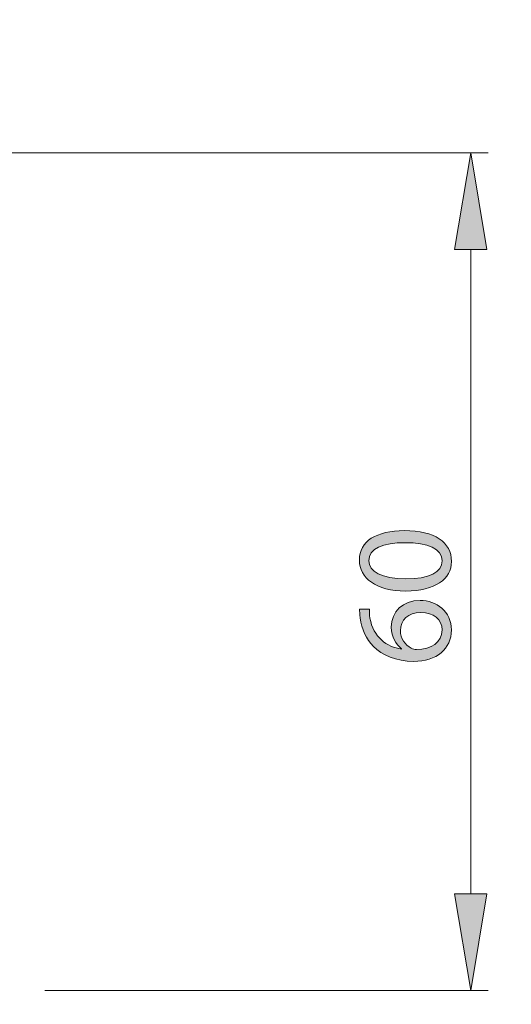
# Model space of a CAD drawing. Header units: inches. Extents: x 0.54 to 10.46, y 0.74 to 7.76.
# Tile 75 of 78: x 9.83 to 10.06, y 4.6 to 5.06. Entities that reach past the tile are written whole.
import ezdxf

# ---------------------------------------------------------------- set-up
doc = ezdxf.new("R2010")
doc.units = ezdxf.units.IN
doc.header["$MEASUREMENT"] = 0
doc.layers.add('BG', color=7, linetype='Continuous')
doc.layers.add('MCG-INT-4FT', color=7, linetype='Continuous')

# ---------------------------------------------------------------- blocks, each defined once
blk = doc.blocks.new('block 3')
at = {"layer": 'BG', "true_color": 0xffffff}
h = blk.add_hatch(color=7, dxfattribs=at)
h.dxf.hatch_style = 2
edge = h.paths.add_edge_path()
edge.add_spline(control_points=[(10.29599, 0.90612), (10.29599, 0.90612), (0.87112, 0.90612), (0.87112, 0.90612), (0.87016, 0.90612), (0.86938, 0.90689), (0.86938, 0.90785), (0.86938, 0.90785), (0.86938, 7.59215), (0.86938, 7.59215), (0.86938, 7.59311), (0.87016, 7.59389), (0.87112, 7.59389), (0.87112, 7.59389), (10.29599, 7.59389), (10.29599, 7.59389), (10.29696, 7.59389), (10.29773, 7.59311), (10.29773, 7.59215), (10.29773, 7.59215), (10.29773, 0.90785), (10.29773, 0.90785), (10.29773, 0.90689), (10.29696, 0.90612), (10.29599, 0.90612)], knot_values=[0, 0, 0, 0, 1, 1, 1, 2, 2, 2, 3, 3, 3, 4, 4, 4, 5, 5, 5, 6, 6, 6, 7, 7, 7, 8, 8, 8, 8], degree=3, periodic=1)
h.paths.add_polyline_path([(0.87286, 0.90959), (10.29426, 0.90959), (10.29426, 7.59042), (0.87286, 7.59042)])
at = {"layer": 'BG', "lineweight": 0}
blk.add_open_spline([(10.29599, 0.90612), (10.29599, 0.90612), (0.87112, 0.90612), (0.87112, 0.90612), (0.87016, 0.90612), (0.86938, 0.90689), (0.86938, 0.90785), (0.86938, 0.90785), (0.86938, 7.59215), (0.86938, 7.59215), (0.86938, 7.59311), (0.87016, 7.59389), (0.87112, 7.59389), (0.87112, 7.59389), (10.29599, 7.59389), (10.29599, 7.59389), (10.29696, 7.59389), (10.29773, 7.59311), (10.29773, 7.59215), (10.29773, 7.59215), (10.29773, 0.90785), (10.29773, 0.90785), (10.29773, 0.90689), (10.29696, 0.90612), (10.29599, 0.90612)], degree=3, knots=[0, 0, 0, 0, 1, 1, 1, 2, 2, 2, 3, 3, 3, 4, 4, 4, 5, 5, 5, 6, 6, 6, 7, 7, 7, 8, 8, 8, 8], dxfattribs=at)
blk = doc.blocks.new('block 2')
at = {"layer": 'BG'}
blk.add_blockref('block 3', (0, 0), dxfattribs=at)
blk = doc.blocks.new('block 69')
at = {"layer": 'BG', "true_color": 0xffffff}
h = blk.add_hatch(color=7, dxfattribs=at)
h.dxf.hatch_style = 2
edge = h.paths.add_edge_path()
edge.add_spline(control_points=[(10.46309, 0.739), (10.46309, 0.739), (0.53691, 0.739), (0.53691, 0.739), (0.53595, 0.739), (0.53517, 0.73978), (0.53517, 0.74074), (0.53517, 0.74074), (0.53517, 7.75926), (0.53517, 7.75926), (0.53517, 7.76022), (0.53595, 7.761), (0.53691, 7.761), (0.53691, 7.761), (10.46309, 7.761), (10.46309, 7.761), (10.46406, 7.761), (10.46483, 7.76022), (10.46483, 7.75926), (10.46483, 7.75926), (10.46483, 0.74074), (10.46483, 0.74074), (10.46483, 0.73978), (10.46406, 0.739), (10.46309, 0.739)], knot_values=[0, 0, 0, 0, 1, 1, 1, 2, 2, 2, 3, 3, 3, 4, 4, 4, 5, 5, 5, 6, 6, 6, 7, 7, 7, 8, 8, 8, 8], degree=3, periodic=1)
h.paths.add_polyline_path([(0.53864, 0.74248), (10.46136, 0.74248), (10.46136, 7.75752), (0.53864, 7.75752)])
at = {"layer": 'BG', "lineweight": 0}
blk.add_open_spline([(10.46309, 0.739), (10.46309, 0.739), (0.53691, 0.739), (0.53691, 0.739), (0.53595, 0.739), (0.53517, 0.73978), (0.53517, 0.74074), (0.53517, 0.74074), (0.53517, 7.75926), (0.53517, 7.75926), (0.53517, 7.76022), (0.53595, 7.761), (0.53691, 7.761), (0.53691, 7.761), (10.46309, 7.761), (10.46309, 7.761), (10.46406, 7.761), (10.46483, 7.76022), (10.46483, 7.75926), (10.46483, 7.75926), (10.46483, 0.74074), (10.46483, 0.74074), (10.46483, 0.73978), (10.46406, 0.739), (10.46309, 0.739)], degree=3, knots=[0, 0, 0, 0, 1, 1, 1, 2, 2, 2, 3, 3, 3, 4, 4, 4, 5, 5, 5, 6, 6, 6, 7, 7, 7, 8, 8, 8, 8], dxfattribs=at)
blk = doc.blocks.new('block 68')
at = {"layer": 'BG'}
blk.add_blockref('block 69', (0, 0), dxfattribs=at)
blk = doc.blocks.new('block 915')
at = {"layer": 'MCG-INT-4FT', "color": 179, "lineweight": 5, "true_color": 0x231f20}
blk.add_lwpolyline([(9.84375, 4.60538), (10.05085, 4.60538)], dxfattribs=at)
blk = doc.blocks.new('block 916')
at = {"layer": 'MCG-INT-4FT', "color": 179, "lineweight": 5, "true_color": 0x231f20}
blk.add_lwpolyline([(9.64663, 4.99707), (10.05085, 4.99707)], dxfattribs=at)
blk = doc.blocks.new('block 917')
at = {"layer": 'MCG-INT-4FT', "color": 179, "lineweight": 5, "true_color": 0x231f20}
blk.add_lwpolyline([(10.04277, 4.65063), (10.04277, 4.95182)], dxfattribs=at)
blk = doc.blocks.new('block 918')
at = {"layer": 'MCG-INT-4FT', "true_color": 0x231f20}
h = blk.add_hatch(color=179, dxfattribs=at)
h.dxf.hatch_style = 2
h.paths.add_polyline_path([(10.03523, 4.65063), (10.04277, 4.60538), (10.05031, 4.65063)])
at = {"layer": 'MCG-INT-4FT', "lineweight": 0}
blk.add_lwpolyline([(10.03523, 4.65063), (10.04277, 4.60538), (10.05031, 4.65063), (10.03523, 4.65063)], dxfattribs=at)
blk = doc.blocks.new('block 919')
at = {"layer": 'MCG-INT-4FT', "true_color": 0x231f20}
h = blk.add_hatch(color=179, dxfattribs=at)
h.dxf.hatch_style = 2
h.paths.add_polyline_path([(10.03523, 4.95182), (10.04277, 4.99707), (10.05031, 4.95182)])
at = {"layer": 'MCG-INT-4FT', "lineweight": 0}
blk.add_lwpolyline([(10.03523, 4.95182), (10.04277, 4.99707), (10.05031, 4.95182), (10.03523, 4.95182)], dxfattribs=at)
blk = doc.blocks.new('block 921')
at = {"layer": 'MCG-INT-4FT', "true_color": 0x231f20}
h = blk.add_hatch(color=179, dxfattribs=at)
h.dxf.hatch_style = 2
edge = h.paths.add_edge_path()
edge.add_spline(control_points=[(10.01181, 4.82037), (10.02596, 4.82037), (10.03377, 4.81512), (10.03377, 4.8059), (10.03377, 4.79777), (10.02615, 4.79227), (10.0124, 4.79214), (9.99844, 4.79214), (9.99076, 4.79816), (9.99076, 4.80661), (9.99076, 4.81538), (9.99858, 4.82037), (10.01181, 4.82037)], knot_values=[0, 0, 0, 0, 1, 1, 1, 2, 2, 2, 3, 3, 3, 4, 4, 4, 4], degree=3, periodic=1)
edge = h.paths.add_edge_path()
edge.add_spline(control_points=[(10.01246, 4.79777), (10.02327, 4.79777), (10.02942, 4.8011), (10.02942, 4.80622), (10.02942, 4.81198), (10.02271, 4.81473), (10.01207, 4.81473), (10.00183, 4.81473), (9.99512, 4.81211), (9.99512, 4.80628), (9.99512, 4.80136), (10.00113, 4.79777), (10.01246, 4.79777)], knot_values=[0, 0, 0, 0, 1, 1, 1, 2, 2, 2, 3, 3, 3, 4, 4, 4, 4], degree=3, periodic=1)
h = blk.add_hatch(color=179, dxfattribs=at)
h.dxf.hatch_style = 2
edge = h.paths.add_edge_path()
edge.add_spline(control_points=[(9.99543, 4.78368), (9.99537, 4.78252), (9.99543, 4.78105), (9.99569, 4.77945), (9.99717, 4.77062), (10.00362, 4.76595), (10.01047, 4.76499), (10.01047, 4.76499), (10.01047, 4.76518), (10.01047, 4.76518), (10.00785, 4.76716), (10.00567, 4.77062), (10.00567, 4.77523), (10.00567, 4.78259), (10.01099, 4.78777), (10.01911, 4.78777), (10.02673, 4.78777), (10.03377, 4.78259), (10.03377, 4.77395), (10.03377, 4.76506), (10.02686, 4.75923), (10.01605, 4.75923), (10.00785, 4.75923), (10.00138, 4.76217), (9.99729, 4.76627), (9.9939, 4.76973), (9.99178, 4.77433), (9.99114, 4.77958), (9.99089, 4.78124), (9.99083, 4.78265), (9.99083, 4.78368), (9.99083, 4.78368), (9.99543, 4.78368), (9.99543, 4.78368)], knot_values=[0, 0, 0, 0, 1, 1, 1, 2, 2, 2, 3, 3, 3, 4, 4, 4, 5, 5, 5, 6, 6, 6, 7, 7, 7, 8, 8, 8, 9, 9, 9, 10, 10, 10, 11, 11, 11, 11], degree=3, periodic=1)
edge = h.paths.add_edge_path()
edge.add_spline(control_points=[(10.01944, 4.78208), (10.01348, 4.78208), (10.0099, 4.77869), (10.0099, 4.7735), (10.0099, 4.77011), (10.01202, 4.76697), (10.01501, 4.76544), (10.01565, 4.76506), (10.01649, 4.7648), (10.01751, 4.7648), (10.02436, 4.76493), (10.02942, 4.76806), (10.02942, 4.77395), (10.02942, 4.77882), (10.02539, 4.78208), (10.01944, 4.78208)], knot_values=[0, 0, 0, 0, 1, 1, 1, 2, 2, 2, 3, 3, 3, 4, 4, 4, 5, 5, 5, 5], degree=3, periodic=1)
at = {"layer": 'MCG-INT-4FT', "lineweight": 0}
for points, knots in [([(10.01181, 4.82037), (10.02596, 4.82037), (10.03377, 4.81512), (10.03377, 4.8059), (10.03377, 4.79777), (10.02615, 4.79227), (10.0124, 4.79214), (9.99844, 4.79214), (9.99076, 4.79816), (9.99076, 4.80661), (9.99076, 4.81538), (9.99858, 4.82037), (10.01181, 4.82037)], [0, 0, 0, 0, 1, 1, 1, 2, 2, 2, 3, 3, 3, 4, 4, 4, 4]), ([(10.01246, 4.79777), (10.02327, 4.79777), (10.02942, 4.8011), (10.02942, 4.80622), (10.02942, 4.81198), (10.02271, 4.81473), (10.01207, 4.81473), (10.00183, 4.81473), (9.99512, 4.81211), (9.99512, 4.80628), (9.99512, 4.80136), (10.00113, 4.79777), (10.01246, 4.79777)], [0, 0, 0, 0, 1, 1, 1, 2, 2, 2, 3, 3, 3, 4, 4, 4, 4]), ([(9.99543, 4.78368), (9.99537, 4.78252), (9.99543, 4.78105), (9.99569, 4.77945), (9.99717, 4.77062), (10.00362, 4.76595), (10.01047, 4.76499), (10.01047, 4.76499), (10.01047, 4.76518), (10.01047, 4.76518), (10.00785, 4.76716), (10.00567, 4.77062), (10.00567, 4.77523), (10.00567, 4.78259), (10.01099, 4.78777), (10.01911, 4.78777), (10.02673, 4.78777), (10.03377, 4.78259), (10.03377, 4.77395), (10.03377, 4.76506), (10.02686, 4.75923), (10.01605, 4.75923), (10.00785, 4.75923), (10.00138, 4.76217), (9.99729, 4.76627), (9.9939, 4.76973), (9.99178, 4.77433), (9.99114, 4.77958), (9.99089, 4.78124), (9.99083, 4.78265), (9.99083, 4.78368), (9.99083, 4.78368), (9.99543, 4.78368), (9.99543, 4.78368)], [0, 0, 0, 0, 1, 1, 1, 2, 2, 2, 3, 3, 3, 4, 4, 4, 5, 5, 5, 6, 6, 6, 7, 7, 7, 8, 8, 8, 9, 9, 9, 10, 10, 10, 11, 11, 11, 11]), ([(10.01944, 4.78208), (10.01348, 4.78208), (10.0099, 4.77869), (10.0099, 4.7735), (10.0099, 4.77011), (10.01202, 4.76697), (10.01501, 4.76544), (10.01565, 4.76506), (10.01649, 4.7648), (10.01751, 4.7648), (10.02436, 4.76493), (10.02942, 4.76806), (10.02942, 4.77395), (10.02942, 4.77882), (10.02539, 4.78208), (10.01944, 4.78208)], [0, 0, 0, 0, 1, 1, 1, 2, 2, 2, 3, 3, 3, 4, 4, 4, 5, 5, 5, 5])]:
    blk.add_open_spline(points, degree=3, knots=knots, dxfattribs=at)
blk = doc.blocks.new('block 920')
at = {"layer": 'MCG-INT-4FT'}
blk.add_blockref('block 921', (0, 0), dxfattribs=at)
blk = doc.blocks.new('block 931')
at = {"layer": 'MCG-INT-4FT', "color": 7, "lineweight": 5, "true_color": 0xffffff}
blk.add_lwpolyline([(10.04277, 4.99707), (10.04277, 4.99707)], dxfattribs=at)

msp = doc.modelspace()

# ---------------------------------------------------------------- block references
at = {"layer": 'BG'}
for name in ['block 68', 'block 2']:
    msp.add_blockref(name, (0, 0), dxfattribs=at)
at = {"layer": 'MCG-INT-4FT'}
for name in ['block 916', 'block 919', 'block 931', 'block 917', 'block 920', 'block 918', 'block 915']:
    msp.add_blockref(name, (0, 0), dxfattribs=at)

doc.saveas('drawing.dxf')
